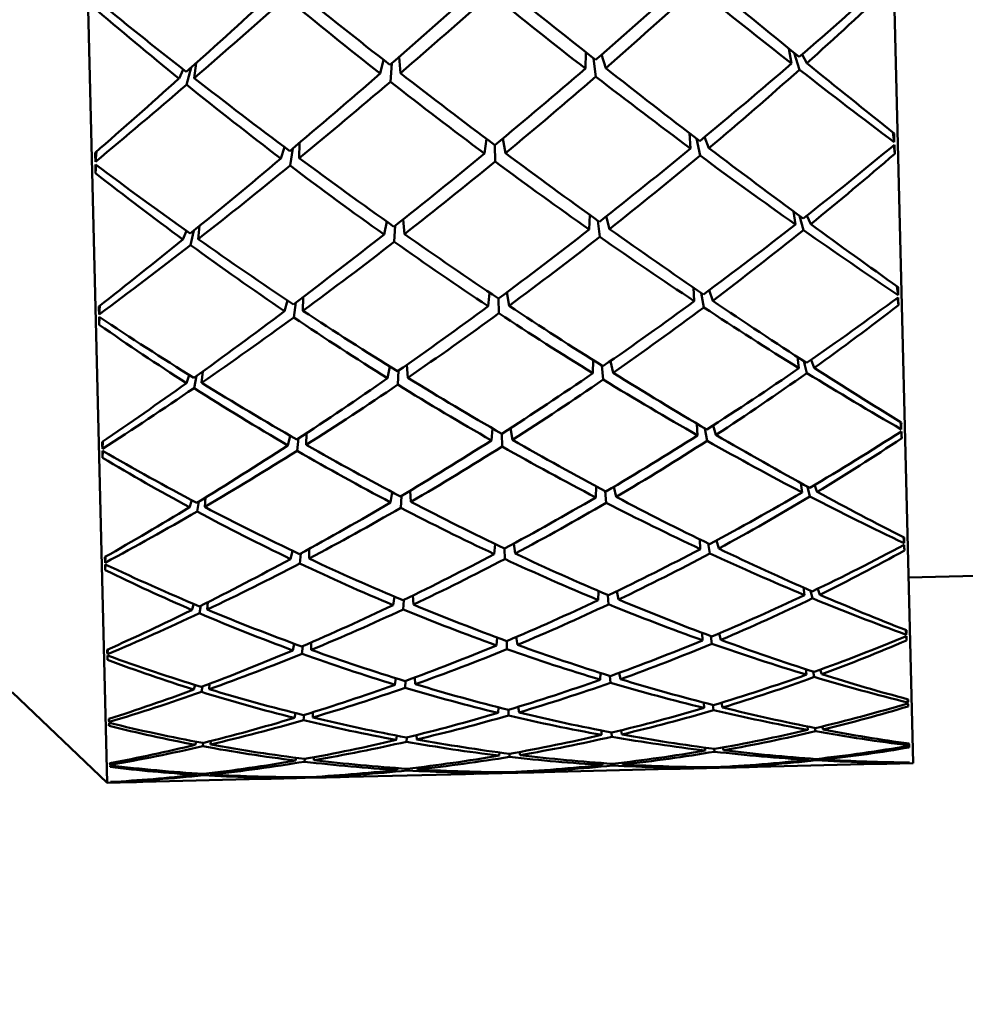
# Model space of a CAD drawing. Header units: inches. Extents: x 0.1 to 33.9, y 0.6 to 21.4.
# Tile 39 of 82: x 12.367 to 12.622, y 14.276 to 14.542. Entities that reach past the tile are written whole.
import ezdxf

# ---------------------------------------------------------------- set-up
doc = ezdxf.new("R2010")
doc.units = ezdxf.units.IN
doc.header["$MEASUREMENT"] = 0
doc.layers.add('Dimension (ANSI)', color=7, linetype='Continuous', lineweight=25)
doc.layers.add('Visible (ANSI)', color=7, linetype='Continuous', lineweight=50)
doc.styles.add('Note Text (ANSI)', font='tahoma.ttf')
doc.dimstyles.new('Default (ANSI)', dxfattribs={"dimtxt": 0.12, "dimasz": 0.098425, "dimexe": 0.125, "dimexo": 0.0625, "dimgap": 0.031496, "dimtad": 0, "dimtih": 1, "dimtoh": 1, "dimrnd": 1e-08, "dimzin": 4, "dimdsep": 46, "dimtxsty": 'Note Text (ANSI)', "dimcen": 0.09, "dimdle": 0.393701, "dimclrd": 256, "dimclre": 256, "dimclrt": 256, "dimadec": 0, "dimazin": 1, "dimtfac": 1, "dimtofl": 0, "dimtmove": 0, "dimatfit": 3, "dimfxl": 1, "dimtolj": 1, "dimtzin": 4, "dimlwd": -1, "dimlwe": -1, "dimarcsym": 0})

# ---------------------------------------------------------------- blocks, each defined once
blk = doc.blocks.new('*D10')
at = {"layer": 'Defpoints', "color": 0, "transparency": 16777216}
for p in [(16.99802, 15.3938), (5.23369, 15.25066), (16.99802, 12.40167)]:
    blk.add_point(p, dxfattribs=at)
at = {"layer": 'Dimension (ANSI)', "transparency": 16777216}
for p, q in [((16.99802, 15.3313), (16.99802, 12.27667)), ((5.23369, 15.18816), (5.23369, 12.27667)), ((5.33212, 12.40167), (10.89098, 12.40167)), ((16.89959, 12.40167), (11.34073, 12.40167))]:
    blk.add_line(p, q, dxfattribs=at)
for points in [[(5.33212, 12.41808), (5.33212, 12.38527), (5.23369, 12.40167)], [(16.89959, 12.41808), (16.89959, 12.38527), (16.99802, 12.40167)]]:
    blk.add_solid(points, dxfattribs=at)
at = {"layer": 'Dimension (ANSI)', "transparency": 16777216, "insert": (10.92248, 12.46405), "char_height": 0.12, "attachment_point": 1, "style": 'Note Text (ANSI)'}
blk.add_mtext('\\A1;11.76', dxfattribs=at)
blk = doc.blocks.new('*D12')
at = {"layer": 'Defpoints', "color": 0, "transparency": 16777216}
for p in [(18.03638, 15.3938), (18.43008, 15.3938), (8.03157, 13.06672)]:
    blk.add_point(p, dxfattribs=at)
at = {"layer": 'Dimension (ANSI)', "transparency": 16777216}
for p, q in [((18.09888, 15.3938), (18.55508, 15.3938)), ((18.43008, 15.29537), (18.43008, 14.32425)), ((18.43008, 13.16514), (18.43008, 14.13626)), ((8.09407, 13.06672), (18.55508, 13.06672))]:
    blk.add_line(p, q, dxfattribs=at)
for points in [[(18.41368, 15.29537), (18.44649, 15.29537), (18.43008, 15.3938)], [(18.41368, 13.16514), (18.44649, 13.16514), (18.43008, 13.06672)]]:
    blk.add_solid(points, dxfattribs=at)
at = {"layer": 'Dimension (ANSI)', "transparency": 16777216, "insert": (18.27901, 14.29276), "char_height": 0.12, "attachment_point": 1, "style": 'Note Text (ANSI)'}
blk.add_mtext('\\A1;2.33', dxfattribs=at)

msp = doc.modelspace()

# ---------------------------------------------------------------- linework, layer by layer
at = {"layer": 'Visible (ANSI)'}
for p, q in [((12.58625, 15.22279), (12.60776, 14.34116)), ((12.36889, 15.21748), (12.3904, 14.33586)), ((12.57501, 14.52971), (12.57427, 14.53375)), ((12.46498, 14.53068), (12.46404, 14.527)), ((12.46915, 14.53146), (12.46952, 14.52714)), ((12.5194, 14.52835), (12.51957, 14.53269)), ((12.52161, 14.53106), (12.52221, 14.52617)), ((12.52488, 14.52849), (12.52376, 14.53211)), ((12.5757, 14.53258), (12.57714, 14.52804)), ((12.57912, 14.52981), (12.57786, 14.53218)), ((12.41094, 14.52811), (12.40981, 14.52568)), ((12.41186, 14.52401), (12.41308, 14.52861)), ((12.41446, 14.52985), (12.41392, 14.52578)), ((12.46682, 14.52482), (12.46718, 14.52974)), ((12.49271, 14.50941), (12.49218, 14.50544)), ((12.49711, 14.50952), (12.49783, 14.50558)), ((12.54777, 14.5068), (12.54749, 14.51093)), ((12.54939, 14.50947), (12.55033, 14.5049)), ((12.55274, 14.50692), (12.55157, 14.50993)), ((12.60231, 14.51121), (12.60271, 14.50849)), ((12.43829, 14.50716), (12.43727, 14.5041)), ((12.43977, 14.50221), (12.44049, 14.50682)), ((12.44232, 14.50836), (12.44224, 14.50422)), ((12.49495, 14.50773), (12.49506, 14.5033)), ((12.60259, 14.50767), (12.60284, 14.5054)), ((12.38755, 14.50597), (12.38728, 14.50324)), ((12.38744, 14.50242), (12.3873, 14.50014)), ((12.47027, 14.48771), (12.47058, 14.48375)), ((12.52046, 14.48497), (12.52057, 14.48894)), ((12.52594, 14.4851), (12.52502, 14.48854)), ((12.57606, 14.48633), (12.5755, 14.48986)), ((12.57711, 14.48867), (12.5782, 14.48482)), ((12.58018, 14.48643), (12.57913, 14.48873)), ((12.41537, 14.48596), (12.41497, 14.4824)), ((12.46585, 14.48709), (12.4651, 14.48362)), ((12.46787, 14.48165), (12.46814, 14.48602)), ((12.52279, 14.48735), (12.52326, 14.483)), ((12.4118, 14.48465), (12.41086, 14.48229)), ((12.41292, 14.48079), (12.41381, 14.48469)), ((12.54877, 14.46566), (12.54854, 14.46932)), ((12.60341, 14.46968), (12.60372, 14.46732)), ((12.44329, 14.46675), (12.44324, 14.46309)), ((12.49359, 14.46794), (12.49318, 14.4643)), ((12.49824, 14.46805), (12.49883, 14.46444)), ((12.55059, 14.46792), (12.55133, 14.46398)), ((12.55374, 14.46578), (12.55278, 14.46861)), ((12.60362, 14.4666), (12.60384, 14.46456)), ((12.38847, 14.46444), (12.38828, 14.46206)), ((12.4391, 14.46584), (12.43827, 14.46296)), ((12.44077, 14.46128), (12.44131, 14.46526)), ((12.49596, 14.46636), (12.49606, 14.4624)), ((12.38841, 14.46135), (12.3883, 14.4593)), ((12.57657, 14.45063), (12.57701, 14.44759)), ((12.46664, 14.44805), (12.46604, 14.44489)), ((12.47127, 14.44854), (12.47153, 14.44502)), ((12.5214, 14.44624), (12.52148, 14.44976)), ((12.52382, 14.44829), (12.5242, 14.44452)), ((12.52689, 14.44637), (12.52614, 14.4495)), ((12.57914, 14.44628), (12.57831, 14.44951)), ((12.58025, 14.44984), (12.58112, 14.44769)), ((12.41181, 14.44356), (12.41257, 14.44575)), ((12.41453, 14.44551), (12.41386, 14.44225)), ((12.41592, 14.44366), (12.41621, 14.44672)), ((12.46881, 14.44316), (12.46901, 14.44695)), ((12.54947, 14.43264), (12.54965, 14.42949)), ((12.55384, 14.43216), (12.55462, 14.42961)), ((12.60437, 14.43311), (12.6046, 14.4311)), ((12.43916, 14.42679), (12.43982, 14.42938)), ((12.44412, 14.42691), (12.44416, 14.43007)), ((12.49438, 14.43134), (12.49406, 14.42813)), ((12.49685, 14.42992), (12.49693, 14.4265)), ((12.49924, 14.43146), (12.49972, 14.42827)), ((12.55221, 14.42804), (12.55163, 14.43136)), ((12.60453, 14.4305), (12.60471, 14.42872)), ((12.3893, 14.42786), (12.38917, 14.42585)), ((12.44206, 14.42869), (12.44165, 14.42534)), ((12.38926, 14.42525), (12.38917, 14.42346)), ((12.57749, 14.41665), (12.57783, 14.41412)), ((12.58123, 14.41613), (12.58194, 14.41422)), ((12.46686, 14.41142), (12.46733, 14.41418)), ((12.47234, 14.41155), (12.47214, 14.41456)), ((12.52227, 14.41578), (12.52222, 14.41277)), ((12.52501, 14.41132), (12.52471, 14.41448)), ((12.5271, 14.41564), (12.5277, 14.4129)), ((12.57995, 14.41302), (12.57932, 14.41565)), ((12.41263, 14.41009), (12.41324, 14.41203)), ((12.41517, 14.41164), (12.41467, 14.40899)), ((12.41674, 14.41019), (12.41695, 14.41273)), ((12.46977, 14.41314), (12.46962, 14.40997)), ((12.49505, 14.4002), (12.49481, 14.3975)), ((12.50009, 14.40033), (12.50046, 14.39764)), ((12.55026, 14.40145), (12.5504, 14.39885)), ((12.55295, 14.39767), (12.55251, 14.40036)), ((12.55475, 14.40117), (12.55537, 14.39897)), ((12.60517, 14.40206), (12.60535, 14.40042)), ((12.4399, 14.39616), (12.44042, 14.39838)), ((12.4427, 14.39768), (12.44239, 14.39497)), ((12.44487, 14.39628), (12.44489, 14.39888)), ((12.4976, 14.39899), (12.49767, 14.39616)), ((12.60531, 14.39994), (12.60545, 14.39845)), ((12.39001, 14.39681), (12.38991, 14.39517)), ((12.38998, 14.39469), (12.38991, 14.3932)), ((12.60654, 14.39114), (12.69516, 14.39331)), ((12.52289, 14.38509), (12.52293, 14.38753)), ((12.52838, 14.38522), (12.52791, 14.38748)), ((12.57825, 14.38845), (12.5785, 14.38645)), ((12.58062, 14.38557), (12.58015, 14.38761)), ((12.58206, 14.38815), (12.58261, 14.38655)), ((12.41741, 14.38252), (12.41756, 14.38453)), ((12.46789, 14.38602), (12.46754, 14.38374)), ((12.47029, 14.38259), (12.4704, 14.38511)), ((12.47286, 14.38631), (12.47302, 14.38387)), ((12.52545, 14.38646), (12.52568, 14.38394)), ((12.4133, 14.38241), (12.41377, 14.38404)), ((12.4157, 14.3836), (12.41534, 14.38154)), ((12.551, 14.37424), (12.55089, 14.37625)), ((12.60582, 14.37701), (12.60595, 14.37576)), ((12.44548, 14.37368), (12.44547, 14.37166)), ((12.49559, 14.37502), (12.49541, 14.37288)), ((12.49821, 14.37406), (12.49826, 14.37187)), ((12.50078, 14.37515), (12.50107, 14.37302)), ((12.55322, 14.37538), (12.55354, 14.37334)), ((12.55597, 14.37436), (12.5555, 14.37612)), ((12.60593, 14.37539), (12.60604, 14.37424)), ((12.39058, 14.37176), (12.39052, 14.3705)), ((12.44089, 14.37333), (12.44051, 14.37154)), ((12.44298, 14.37064), (12.4432, 14.37269)), ((12.39055, 14.37014), (12.3905, 14.36898)), ((12.57902, 14.36499), (12.57885, 14.36646)), ((12.58081, 14.36583), (12.58113, 14.36436)), ((12.58314, 14.36509), (12.58273, 14.36633)), ((12.46831, 14.36402), (12.46806, 14.36229)), ((12.47081, 14.36146), (12.47088, 14.36331)), ((12.47343, 14.36424), (12.47354, 14.36242)), ((12.52342, 14.36364), (12.52344, 14.36546)), ((12.52603, 14.36465), (12.5262, 14.36281)), ((12.5289, 14.36377), (12.52856, 14.36549)), ((12.41417, 14.36222), (12.41382, 14.36096)), ((12.41586, 14.36033), (12.41611, 14.36181)), ((12.41804, 14.36254), (12.41793, 14.36106)), ((12.3648, 14.36024), (12.3904, 14.33586)), ((12.60631, 14.35836), (12.6064, 14.3575)), ((12.49597, 14.35619), (12.49585, 14.35468)), ((12.49866, 14.35552), (12.4987, 14.354)), ((12.50132, 14.35632), (12.50151, 14.35482)), ((12.55145, 14.35603), (12.55137, 14.35743)), ((12.55376, 14.35682), (12.55398, 14.35543)), ((12.55641, 14.35616), (12.55609, 14.35742)), ((12.6064, 14.35725), (12.60647, 14.35645)), ((12.391, 14.35311), (12.39096, 14.35224)), ((12.44121, 14.35462), (12.44095, 14.35334)), ((12.44342, 14.35273), (12.44356, 14.35413)), ((12.44592, 14.35486), (12.44592, 14.35346)), ((12.39097, 14.352), (12.39093, 14.35119)), ((12.52378, 14.34875), (12.52379, 14.34992)), ((12.52926, 14.34888), (12.52905, 14.35001)), ((12.57939, 14.35011), (12.57928, 14.35103)), ((12.5813, 14.35063), (12.58149, 14.34973)), ((12.5835, 14.35021), (12.58324, 14.35102)), ((12.41836, 14.3471), (12.4183, 14.34618)), ((12.46858, 14.34853), (12.46842, 14.3474)), ((12.47116, 14.3469), (12.47121, 14.34806)), ((12.47383, 14.3487), (12.47391, 14.34753)), ((12.52645, 14.34941), (12.52655, 14.34825)), ((12.41441, 14.3469), (12.41419, 14.34608)), ((12.41622, 14.3457), (12.41637, 14.34661)), ((12.55173, 14.34452), (12.55169, 14.3453)), ((12.55414, 14.34497), (12.55425, 14.34423)), ((12.55669, 14.34465), (12.55651, 14.34537)), ((12.60663, 14.3464), (12.60668, 14.34593)), ((12.44138, 14.34256), (12.44123, 14.34183)), ((12.44369, 14.34153), (12.44377, 14.34228)), ((12.4462, 14.34272), (12.4462, 14.34195)), ((12.4962, 14.34402), (12.49613, 14.34317)), ((12.49895, 14.34366), (12.49897, 14.34283)), ((12.50168, 14.34415), (12.50179, 14.34331)), ((12.57959, 14.34202), (12.57954, 14.3424)), ((12.58161, 14.34226), (12.58168, 14.3419)), ((12.5837, 14.34212), (12.58359, 14.34247)), ((12.39127, 14.34115), (12.39124, 14.34068)), ((12.46869, 14.3398), (12.46862, 14.33931)), ((12.47135, 14.33916), (12.47137, 14.33962)), ((12.47407, 14.33994), (12.4741, 14.33945)), ((12.54257, 14.33957), (12.51113, 14.3388)), ((12.52398, 14.34066), (12.52398, 14.34116)), ((12.5267, 14.34097), (12.52674, 14.34051)), ((12.52946, 14.3408), (12.52937, 14.34128)), ((12.56111, 14.34002), (12.54774, 14.3397)), ((12.55184, 14.33989), (12.55183, 14.34003)), ((12.55434, 14.34001), (12.55436, 14.33991)), ((12.55681, 14.34001), (12.55678, 14.34014)), ((12.59806, 14.34092), (12.56583, 14.34014)), ((12.60776, 14.34116), (12.60141, 14.34101)), ((12.60679, 14.34132), (12.60679, 14.34124)), ((12.43232, 14.33688), (12.40009, 14.33609)), ((12.41448, 14.33835), (12.41438, 14.33799)), ((12.41641, 14.33787), (12.41646, 14.33823)), ((12.41852, 14.33847), (12.4185, 14.33809)), ((12.45041, 14.33732), (12.43704, 14.33699)), ((12.44137, 14.33733), (12.44134, 14.3372)), ((12.4438, 14.33721), (12.44381, 14.33732)), ((12.44631, 14.33745), (12.44631, 14.33732)), ((12.48703, 14.33821), (12.45559, 14.33745)), ((12.50549, 14.33866), (12.49266, 14.33835)), ((12.49626, 14.33869), (12.49625, 14.33854)), ((12.49907, 14.33867), (12.49908, 14.33855)), ((12.50188, 14.33883), (12.5019, 14.33867)), ((12.39674, 14.33601), (12.3904, 14.33586)), ((12.39136, 14.33607), (12.39136, 14.33599))]:
    msp.add_line(p, q, dxfattribs=at)
for centre, major_axis, ratio, start_param, end_param in [((12.52909, 14.78032), (-0.41488, -0.43311), 0.29386, 1.257034, 1.313636), ((12.44756, 14.77833), (-0.44797, 0.42445), 0.161535, 1.954378, 2.012464), ((12.52909, 14.78032), (-0.40652, -0.42415), 0.363493, 1.318855, 1.375913), ((12.52909, 14.78032), (-0.42674, -0.44579), 0.161535, 1.129129, 1.187215), ((12.44756, 14.77833), (-0.4355, 0.41236), 0.29386, 1.827956, 1.884558), ((12.52909, 14.78032), (-0.42163, -0.44033), 0.226754, 1.193801, 1.250403), ((12.44756, 14.77833), (-0.4426, 0.41924), 0.226754, 1.89119, 1.947792), ((12.44756, 14.77833), (-0.40107, -0.41828), 0.404504, 1.350164, 1.407318), ((12.52909, 14.78032), (-0.43877, 0.41553), 0.264653, 1.860907, 1.918061), ((12.44756, 14.77833), (0.3903, 0.40664), 0.479623, 4.555266, 4.610145), ((12.44756, 14.77833), (-0.42672, 0.40382), 0.363493, 1.765679, 1.822737), ((12.44756, 14.77833), (-0.41798, -0.43644), 0.264653, 1.223532, 1.280685), ((12.52909, 14.78032), (-0.42099, 0.39823), 0.404504, 1.734275, 1.791429), ((12.44756, 14.77833), (-0.41032, -0.42822), 0.333113, 1.286802, 1.343221), ((12.52909, 14.78032), (-0.43071, 0.40771), 0.333113, 1.798371, 1.854791), ((12.52909, 14.78032), (-0.40966, 0.38712), 0.479623, 1.67304, 1.727919), ((12.52909, 14.78032), (-0.41488, -0.43311), 0.29386, 1.194385, 1.250805), ((12.44756, 14.77833), (-0.4426, 0.41924), 0.226754, 1.954022, 2.011176), ((12.52909, 14.78032), (-0.40652, -0.42415), 0.363493, 1.256955, 1.314109), ((12.44756, 14.77833), (0.3903, 0.40664), 0.479623, 4.492434, 4.55052), ((12.52909, 14.78032), (-0.43877, 0.41553), 0.264653, 1.922807, 1.979865), ((12.44756, 14.77833), (-0.44797, 0.42445), 0.161535, 2.01721, 2.072089), ((12.52909, 14.78032), (-0.42674, -0.44579), 0.161535, 1.069504, 1.124383), ((12.44756, 14.77833), (-0.42672, 0.40382), 0.363493, 1.827483, 1.884637), ((12.52909, 14.78032), (-0.42163, -0.44033), 0.226754, 1.130417, 1.187571), ((12.44756, 14.77833), (-0.4355, 0.41236), 0.29386, 1.890788, 1.947207), ((12.44756, 14.77833), (-0.40107, -0.41828), 0.404504, 1.287332, 1.343934), ((12.52909, 14.78032), (-0.43071, 0.40771), 0.333113, 1.861021, 1.917623), ((12.44756, 14.77833), (-0.41798, -0.43644), 0.264653, 1.161728, 1.218786), ((12.52909, 14.78032), (-0.40966, 0.38712), 0.479623, 1.732665, 1.790751), ((12.44756, 14.77833), (-0.41032, -0.42822), 0.333113, 1.22397, 1.280572), ((12.52909, 14.78032), (-0.42099, 0.39823), 0.404504, 1.797659, 1.854261), ((12.56618, 14.78122), (-0.02334, 0.44051), 0.063829, 4.041388, 4.048312), ((12.52909, 14.78032), (-0.40652, -0.42415), 0.363493, 1.194675, 1.251278), ((12.44756, 14.77833), (-0.4426, 0.41924), 0.226754, 2.016854, 2.07494), ((12.52909, 14.78032), (-0.39661, -0.41347), 0.436386, 1.256608, 1.313666), ((12.56618, 14.78122), (-0.03535, 0.44021), 0.042147, 4.031878, 4.038803), ((12.41047, 14.77742), (0.00183, 0.44112), 0.063829, 2.234873, 2.241798), ((12.52909, 14.78032), (-0.42163, -0.44033), 0.226754, 1.066653, 1.124739), ((12.44756, 14.77833), (-0.42672, 0.40382), 0.363493, 1.890315, 1.946917), ((12.52909, 14.78032), (-0.41488, -0.43311), 0.29386, 1.131371, 1.187973), ((12.44756, 14.77833), (-0.4355, 0.41236), 0.29386, 1.95362, 2.010222), ((12.44756, 14.77833), (0.3903, 0.40664), 0.479623, 4.429602, 4.486756), ((12.52909, 14.78032), (-0.43071, 0.40771), 0.333113, 1.923301, 1.980455), ((12.44756, 14.77833), (0.37807, 0.3933), 0.559415, 4.493365, 4.548244), ((12.41047, 14.77742), (0.01384, 0.44141), 0.042147, 2.244383, 2.251307), ((12.44756, 14.77833), (0.4163, -0.39364), 0.436386, 4.969519, 5.026577), ((12.44756, 14.77833), (-0.41032, -0.42822), 0.333113, 1.161138, 1.218292), ((12.52909, 14.78032), (-0.40966, 0.38712), 0.479623, 1.796429, 1.853583), ((12.44756, 14.77833), (-0.40107, -0.41828), 0.404504, 1.2245, 1.28092), ((12.52909, 14.78032), (-0.42099, 0.39823), 0.404504, 1.860673, 1.917093), ((12.52909, 14.78032), (-0.3968, 0.3744), 0.559415, 1.734941, 1.78982), ((12.44756, 14.77833), (-0.4355, 0.41236), 0.29386, 2.016452, 2.073606), ((12.52909, 14.78032), (-0.39661, -0.41347), 0.436386, 1.194709, 1.251862), ((12.44756, 14.77833), (-0.4426, 0.41924), 0.226754, 2.079686, 2.134565), ((12.44756, 14.77833), (0.4163, -0.39364), 0.436386, 5.031323, 5.088477), ((12.52909, 14.78032), (-0.41488, -0.43311), 0.29386, 1.067987, 1.125141), ((12.44756, 14.77833), (-0.42672, 0.40382), 0.363493, 1.953147, 2.009566), ((12.52909, 14.78032), (-0.40652, -0.42415), 0.363493, 1.132026, 1.188446), ((12.44756, 14.77833), (0.3903, 0.40664), 0.479623, 4.366771, 4.423373), ((12.52909, 14.78032), (-0.42099, 0.39823), 0.404504, 1.923322, 1.979924), ((12.44756, 14.77833), (0.37807, 0.3933), 0.559415, 4.430533, 4.488619), ((12.52909, 14.78032), (-0.43071, 0.40771), 0.333113, 1.9852, 2.042258), ((12.52909, 14.78032), (-0.42163, -0.44033), 0.226754, 1.007028, 1.061907), ((12.44756, 14.77833), (-0.41032, -0.42822), 0.333113, 1.099334, 1.156392), ((12.52909, 14.78032), (-0.3968, 0.3744), 0.559415, 1.794566, 1.852652), ((12.44756, 14.77833), (-0.40107, -0.41828), 0.404504, 1.161668, 1.21827), ((12.52909, 14.78032), (-0.40966, 0.38712), 0.479623, 1.859813, 1.916415), ((12.56618, 14.78122), (-0.02678, 0.44042), 0.059734, 3.915375, 3.9223), ((12.52909, 14.78032), (-0.3852, -0.4011), 0.513394, 1.194546, 1.251604), ((12.56618, 14.78122), (-0.03748, 0.44016), 0.034835, 3.906454, 3.913379), ((12.41047, 14.77742), (0.00527, 0.4412), 0.059734, 2.360885, 2.36781), ((12.52909, 14.78032), (-0.40652, -0.42415), 0.363493, 1.069012, 1.125614), ((12.44756, 14.77833), (-0.42672, 0.40382), 0.363493, 2.015979, 2.072581), ((12.52909, 14.78032), (-0.39661, -0.41347), 0.436386, 1.132429, 1.189031), ((12.44756, 14.77833), (0.37807, 0.3933), 0.559415, 4.367701, 4.424855), ((12.52909, 14.78032), (-0.42099, 0.39823), 0.404504, 1.985602, 2.042756), ((12.44756, 14.77833), (-0.4355, 0.41236), 0.29386, 2.079284, 2.13737), ((12.44756, 14.77833), (0.36452, 0.37826), 0.645027, 4.431946, 4.486826), ((12.41047, 14.77742), (0.01597, 0.44146), 0.034835, 2.369807, 2.376731), ((12.44756, 14.77833), (0.4043, -0.38183), 0.513394, 5.031582, 5.08864), ((12.52909, 14.78032), (-0.41488, -0.43311), 0.29386, 1.004223, 1.062309), ((12.44756, 14.77833), (-0.40107, -0.41828), 0.404504, 1.098836, 1.15599), ((12.52909, 14.78032), (-0.3968, 0.3744), 0.559415, 1.85833, 1.915484), ((12.44756, 14.77833), (0.4163, -0.39364), 0.436386, 5.094155, 5.150757), ((12.44756, 14.77833), (0.3903, 0.40664), 0.479623, 4.303939, 4.360358), ((12.52909, 14.78032), (-0.40966, 0.38712), 0.479623, 1.922827, 1.979247), ((12.52909, 14.78032), (-0.38253, 0.36003), 0.645027, 1.79636, 1.851239), ((12.52909, 14.78032), (-0.39661, -0.41347), 0.436386, 1.069779, 1.126199), ((12.44756, 14.77833), (-0.42672, 0.40382), 0.363493, 2.078811, 2.135965), ((12.52909, 14.78032), (-0.3852, -0.4011), 0.513394, 1.132646, 1.1898), ((12.44756, 14.77833), (0.36452, 0.37826), 0.645027, 4.369115, 4.427201), ((12.52909, 14.78032), (-0.42099, 0.39823), 0.404504, 2.047502, 2.10456), ((12.44756, 14.77833), (-0.4355, 0.41236), 0.29386, 2.142115, 2.196995), ((12.52909, 14.78032), (-0.41488, -0.43311), 0.29386, 0.944598, 0.999477), ((12.44756, 14.77833), (0.4043, -0.38183), 0.513394, 5.093385, 5.150539), ((12.52909, 14.78032), (-0.40652, -0.42415), 0.363493, 1.005628, 1.062782), ((12.44756, 14.77833), (0.3903, 0.40664), 0.479623, 4.241107, 4.297709), ((12.52909, 14.78032), (-0.3968, 0.3744), 0.559415, 1.921714, 1.978316), ((12.44756, 14.77833), (0.4163, -0.39364), 0.436386, 5.156987, 5.213406), ((12.44756, 14.77833), (0.37807, 0.3933), 0.559415, 4.30487, 4.361472), ((12.52909, 14.78032), (-0.40966, 0.38712), 0.479623, 1.985476, 2.042078), ((12.44756, 14.77833), (-0.40107, -0.41828), 0.404504, 1.037033, 1.094091), ((12.52909, 14.78032), (-0.38253, 0.36003), 0.645027, 1.855985, 1.914071), ((12.56618, 14.78122), (-0.02996, 0.44034), 0.054698, 3.7895, 3.796425), ((12.52909, 14.78032), (-0.3852, -0.4011), 0.513394, 1.070366, 1.126968), ((12.44756, 14.77833), (-0.42672, 0.40382), 0.363493, 2.141643, 2.199729), ((12.52909, 14.78032), (-0.37238, -0.38703), 0.595541, 1.132812, 1.18987), ((12.56618, 14.78122), (-0.03919, 0.44012), 0.026986, 3.781162, 3.788086), ((12.41047, 14.77742), (0.00845, 0.44128), 0.054698, 2.48676, 2.493685), ((12.52909, 14.78032), (-0.40652, -0.42415), 0.363493, 0.941864, 0.99995), ((12.44756, 14.77833), (0.4043, -0.38183), 0.513394, 5.156217, 5.212819), ((12.52909, 14.78032), (-0.39661, -0.41347), 0.436386, 1.006765, 1.063367), ((12.44756, 14.77833), (0.4163, -0.39364), 0.436386, 5.219818, 5.276421), ((12.44756, 14.77833), (0.36452, 0.37826), 0.645027, 4.306283, 4.363437), ((12.52909, 14.78032), (-0.40966, 0.38712), 0.479623, 2.047756, 2.10491), ((12.44756, 14.77833), (0.34989, 0.36137), 0.737877, 4.371622, 4.426501), ((12.41047, 14.77742), (0.01768, 0.44151), 0.026986, 2.495099, 2.502024), ((12.44756, 14.77833), (0.39081, -0.36841), 0.595541, 5.093315, 5.150373), ((12.44756, 14.77833), (0.3903, 0.40664), 0.479623, 4.178275, 4.235429), ((12.52909, 14.78032), (-0.38253, 0.36003), 0.645027, 1.919749, 1.976903), ((12.44756, 14.77833), (0.37807, 0.3933), 0.559415, 4.242038, 4.298457), ((12.52909, 14.78032), (-0.3968, 0.3744), 0.559415, 1.984728, 2.041148), ((12.52909, 14.78032), (-0.36709, 0.34388), 0.737877, 1.856684, 1.911564), ((12.52909, 14.78032), (-0.37238, -0.38703), 0.595541, 1.070912, 1.128066), ((12.44756, 14.77833), (-0.42672, 0.40382), 0.363493, 2.204474, 2.259354), ((12.52909, 14.78032), (-0.39661, -0.41347), 0.436386, 0.943381, 1.000535), ((12.44756, 14.77833), (0.4043, -0.38183), 0.513394, 5.219049, 5.275468), ((12.52909, 14.78032), (-0.3852, -0.4011), 0.513394, 1.007717, 1.064136), ((12.44756, 14.77833), (0.36452, 0.37826), 0.645027, 4.243451, 4.300053), ((12.52909, 14.78032), (-0.3968, 0.3744), 0.559415, 2.047377, 2.103979), ((12.44756, 14.77833), (0.4163, -0.39364), 0.436386, 5.28265, 5.339804), ((12.44756, 14.77833), (0.34989, 0.36137), 0.737877, 4.30879, 4.366876), ((12.52909, 14.78032), (-0.40966, 0.38712), 0.479623, 2.109656, 2.166714), ((12.52909, 14.78032), (-0.40652, -0.42415), 0.363493, 0.882239, 0.937118), ((12.44756, 14.77833), (0.3903, 0.40664), 0.479623, 4.116471, 4.173529), ((12.52909, 14.78032), (-0.36709, 0.34388), 0.737877, 1.916309, 1.974396), ((12.44756, 14.77833), (0.39081, -0.36841), 0.595541, 5.155119, 5.212273), ((12.44756, 14.77833), (0.37807, 0.3933), 0.559415, 4.179206, 4.235808), ((12.52909, 14.78032), (-0.38253, 0.36003), 0.645027, 1.983132, 2.039734), ((12.56618, 14.78122), (-0.03283, 0.44027), 0.048803, 3.663775, 3.6707), ((12.52909, 14.78032), (-0.3852, -0.4011), 0.513394, 0.944702, 1.001304), ((12.44756, 14.77833), (0.4043, -0.38183), 0.513394, 5.281881, 5.338483), ((12.52909, 14.78032), (-0.37238, -0.38703), 0.595541, 1.008632, 1.065235), ((12.44756, 14.77833), (0.34989, 0.36137), 0.737877, 4.245958, 4.303112), ((12.52909, 14.78032), (-0.3968, 0.3744), 0.559415, 2.109657, 2.166811), ((12.44756, 14.77833), (0.4163, -0.39364), 0.436386, 5.345482, 5.403568), ((12.52909, 14.78032), (-0.35832, -0.37122), 0.684081, 1.071747, 1.128805), ((12.44756, 14.77833), (0.33499, 0.34197), 0.839752, 4.31477, 4.369649), ((12.56618, 14.78122), (-0.04045, 0.44009), 0.01872, 3.655978, 3.662902), ((12.41047, 14.77742), (0.01132, 0.44135), 0.048803, 2.612485, 2.61941), ((12.52909, 14.78032), (-0.39661, -0.41347), 0.436386, 0.879617, 0.937703), ((12.44756, 14.77833), (0.37807, 0.3933), 0.559415, 4.116374, 4.173528), ((12.52909, 14.78032), (-0.36709, 0.34388), 0.737877, 1.980073, 2.037227), ((12.44756, 14.77833), (0.39081, -0.36841), 0.595541, 5.217951, 5.274553), ((12.44756, 14.77833), (0.36452, 0.37826), 0.645027, 4.180619, 4.237038), ((12.52909, 14.78032), (-0.38253, 0.36003), 0.645027, 2.046147, 2.102566), ((12.41047, 14.77742), (-0.01895, -0.44154), 0.01872, 5.761876, 5.7688), ((12.52909, 14.78032), (-0.35127, 0.32523), 0.839752, 1.913537, 1.968416), ((12.44756, 14.77833), (0.376, -0.3533), 0.684081, 5.154381, 5.211439), ((12.52909, 14.78032), (-0.37238, -0.38703), 0.595541, 0.945983, 1.002403), ((12.44756, 14.77833), (0.4043, -0.38183), 0.513394, 5.344713, 5.401867), ((12.52909, 14.78032), (-0.35832, -0.37122), 0.684081, 1.009847, 1.067001), ((12.44756, 14.77833), (0.33499, 0.34197), 0.839752, 4.251938, 4.310024), ((12.52909, 14.78032), (-0.3968, 0.3744), 0.559415, 2.171557, 2.228615), ((12.44756, 14.77833), (0.4163, -0.39364), 0.436386, 5.408314, 5.463193), ((12.52909, 14.78032), (-0.39661, -0.41347), 0.436386, 0.819992, 0.874871), ((12.44756, 14.77833), (0.37807, 0.3933), 0.559415, 4.05457, 4.111628), ((12.52909, 14.78032), (-0.35127, 0.32523), 0.839752, 1.973162, 2.031248), ((12.44756, 14.77833), (0.376, -0.3533), 0.684081, 5.216185, 5.273339), ((12.52909, 14.78032), (-0.3852, -0.4011), 0.513394, 0.881319, 0.938473), ((12.44756, 14.77833), (0.36452, 0.37826), 0.645027, 4.117787, 4.174389), ((12.52909, 14.78032), (-0.36709, 0.34388), 0.737877, 2.043457, 2.100059), ((12.44756, 14.77833), (0.39081, -0.36841), 0.595541, 5.280783, 5.337202), ((12.44756, 14.77833), (0.34989, 0.36137), 0.737877, 4.183126, 4.239728), ((12.52909, 14.78032), (-0.38253, 0.36003), 0.645027, 2.108796, 2.165398), ((12.56618, 14.78122), (-0.03535, 0.44021), 0.042147, 3.538204, 3.545129), ((12.52909, 14.78032), (-0.35832, -0.37122), 0.684081, 0.947567, 1.004169), ((12.44756, 14.77833), (0.4043, -0.38183), 0.513394, 5.407545, 5.465631), ((12.52909, 14.78032), (-0.34339, -0.35341), 0.780577, 1.01238, 1.069438), ((12.44756, 14.77833), (0.32825, 0.31155), 0.952847, 4.288513, 4.343393), ((12.56618, 14.78122), (-0.04125, 0.44007), 0.010166, 3.530872, 3.537796), ((12.41047, 14.77742), (0.01384, 0.44141), 0.042147, 2.738057, 2.744981), ((12.52909, 14.78032), (-0.3852, -0.4011), 0.513394, 0.817555, 0.875641), ((12.44756, 14.77833), (0.376, -0.3533), 0.684081, 5.279016, 5.335619), ((12.52909, 14.78032), (-0.37238, -0.38703), 0.595541, 0.882969, 0.939571), ((12.44756, 14.77833), (0.34989, 0.36137), 0.737877, 4.120294, 4.176714), ((12.52909, 14.78032), (-0.36709, 0.34388), 0.737877, 2.106472, 2.162891), ((12.44756, 14.77833), (0.39081, -0.36841), 0.595541, 5.343614, 5.400217), ((12.44756, 14.77833), (0.33499, 0.34197), 0.839752, 4.189106, 4.24626), ((12.52909, 14.78032), (-0.38253, 0.36003), 0.645027, 2.171076, 2.22823), ((12.41047, 14.77742), (-0.01974, -0.44156), 0.010166, 5.886982, 5.893906), ((12.52909, 14.78032), (-0.34306, 0.29517), 0.952847, 1.939793, 1.994672), ((12.44756, 14.77833), (0.36022, -0.33624), 0.780577, 5.213747, 5.270805), ((12.44756, 14.77833), (0.36452, 0.37826), 0.645027, 4.054955, 4.112109), ((12.52909, 14.78032), (-0.35127, 0.32523), 0.839752, 2.036925, 2.094079), ((12.52909, 14.78032), (-0.35832, -0.37122), 0.684081, 0.884918, 0.941337), ((12.44756, 14.77833), (0.39081, -0.36841), 0.595541, 5.406446, 5.4636), ((12.52909, 14.78032), (-0.34339, -0.35341), 0.780577, 0.950481, 1.007635), ((12.44756, 14.77833), (0.32825, 0.31155), 0.952847, 4.225681, 4.283768), ((12.52909, 14.78032), (-0.38253, 0.36003), 0.645027, 2.232976, 2.290034), ((12.44756, 14.77833), (0.4043, -0.38183), 0.513394, 5.470376, 5.525256), ((12.52909, 14.78032), (-0.3852, -0.4011), 0.513394, 0.75793, 0.812809), ((12.44756, 14.77833), (0.36452, 0.37826), 0.645027, 3.993152, 4.050209), ((12.52909, 14.78032), (-0.34306, 0.29517), 0.952847, 1.999418, 2.057504), ((12.44756, 14.77833), (0.36022, -0.33624), 0.780577, 5.275551, 5.332705), ((12.52909, 14.78032), (-0.37238, -0.38703), 0.595541, 0.819585, 0.876739), ((12.44756, 14.77833), (0.34989, 0.36137), 0.737877, 4.057462, 4.114064), ((12.52909, 14.78032), (-0.35127, 0.32523), 0.839752, 2.100309, 2.156911), ((12.44756, 14.77833), (0.376, -0.3533), 0.684081, 5.341848, 5.398268), ((12.44756, 14.77833), (0.33499, 0.34197), 0.839752, 4.126274, 4.182876), ((12.52909, 14.78032), (-0.36709, 0.34388), 0.737877, 2.169121, 2.225723), ((12.56618, 14.78122), (-0.03748, 0.44016), 0.034835, 3.41278, 3.419705), ((12.52909, 14.78032), (-0.34339, -0.35341), 0.780577, 0.888201, 0.944803), ((12.44756, 14.77833), (0.32825, 0.31155), 0.952847, 4.16285, 4.220004), ((12.52909, 14.78032), (-0.36709, 0.34388), 0.737877, 2.231401, 2.288555), ((12.44756, 14.77833), (0.39081, -0.36841), 0.595541, 5.469278, 5.527364), ((12.52909, 14.78032), (-0.32936, -0.332), 0.887009, 0.960075, 1.017133), ((12.44756, 14.77833), (-0.34204, 0.3059), 0.925096, 2.573209, 2.628088), ((12.56618, 14.78122), (-0.04157, 0.44006), 0.001457, 3.405809, 3.412734), ((12.41047, 14.77742), (0.01597, 0.44146), 0.034835, 2.863481, 2.870405), ((12.52909, 14.78032), (-0.37238, -0.38703), 0.595541, 0.755821, 0.813907), ((12.44756, 14.77833), (0.34989, 0.36137), 0.737877, 3.994631, 4.051784), ((12.52909, 14.78032), (-0.34306, 0.29517), 0.952847, 2.063182, 2.120336), ((12.44756, 14.77833), (0.36022, -0.33624), 0.780577, 5.338383, 5.394985), ((12.52909, 14.78032), (-0.35832, -0.37122), 0.684081, 0.821903, 0.878505), ((12.44756, 14.77833), (0.33499, 0.34197), 0.839752, 4.063442, 4.119862), ((12.52909, 14.78032), (-0.35127, 0.32523), 0.839752, 2.163324, 2.219743), ((12.44756, 14.77833), (0.376, -0.3533), 0.684081, 5.40468, 5.461282), ((12.41047, 14.77742), (-0.02006, -0.44157), 0.001457, 6.012044, 6.018968), ((12.52909, 14.78032), (0.32672, 0.32221), 0.925096, 3.655097, 3.709976), ((12.44756, 14.77833), (0.34515, -0.31554), 0.887009, 5.266052, 5.32311), ((12.52909, 14.78032), (-0.32936, -0.332), 0.887009, 0.898175, 0.955329), ((12.44756, 14.77833), (-0.34204, 0.3059), 0.925096, 2.510377, 2.568463), ((12.52909, 14.78032), (-0.36709, 0.34388), 0.737877, 2.293301, 2.350359), ((12.44756, 14.77833), (0.39081, -0.36841), 0.595541, 5.53211, 5.586989), ((12.52909, 14.78032), (-0.35832, -0.37122), 0.684081, 0.758519, 0.815673), ((12.44756, 14.77833), (0.36022, -0.33624), 0.780577, 5.401214, 5.457634), ((12.52909, 14.78032), (-0.34339, -0.35341), 0.780577, 0.825551, 0.881971), ((12.44756, 14.77833), (0.32825, 0.31155), 0.952847, 4.100018, 4.15662), ((12.52909, 14.78032), (-0.35127, 0.32523), 0.839752, 2.225973, 2.282575), ((12.44756, 14.77833), (0.376, -0.3533), 0.684081, 5.467512, 5.524666), ((12.52909, 14.78032), (-0.37238, -0.38703), 0.595541, 0.696196, 0.751075), ((12.44756, 14.77833), (0.34989, 0.36137), 0.737877, 3.932827, 3.989885), ((12.52909, 14.78032), (0.32672, 0.32221), 0.925096, 3.714722, 3.772808), ((12.44756, 14.77833), (0.34515, -0.31554), 0.887009, 5.327856, 5.38501), ((12.44756, 14.77833), (0.33499, 0.34197), 0.839752, 4.00061, 4.057212), ((12.52909, 14.78032), (-0.34306, 0.29517), 0.952847, 2.126565, 2.183168), ((12.52909, 14.78032), (-0.32936, -0.332), 0.887009, 0.835895, 0.892497), ((12.44756, 14.77833), (0.376, -0.3533), 0.684081, 5.530344, 5.58843), ((12.52909, 14.78032), (0.40404, -0.18348), 0.992189, 5.254659, 5.311716), ((12.44756, 14.77833), (-0.35492, 0.32995), 0.814839, 2.529815, 2.584694), ((12.56618, 14.78122), (-0.03919, 0.44012), 0.026986, 3.287488, 3.294412), ((12.56618, 14.78122), (-0.04141, 0.44007), 0.007274, 2.995507, 3.002432), ((12.52909, 14.78032), (-0.35832, -0.37122), 0.684081, 0.694755, 0.752841), ((12.44756, 14.77833), (0.34515, -0.31554), 0.887009, 5.390688, 5.44729), ((12.52909, 14.78032), (-0.34339, -0.35341), 0.780577, 0.762537, 0.819139), ((12.44756, 14.77833), (0.32825, 0.31155), 0.952847, 4.037186, 4.093605), ((12.52909, 14.78032), (-0.34306, 0.29517), 0.952847, 2.18958, 2.245999), ((12.44756, 14.77833), (0.36022, -0.33624), 0.780577, 5.464046, 5.520648), ((12.44756, 14.77833), (-0.34204, 0.3059), 0.925096, 2.447546, 2.504699), ((12.52909, 14.78032), (-0.35127, 0.32523), 0.839752, 2.288253, 2.345407), ((12.52909, 14.78032), (0.40404, -0.18348), 0.992189, 5.192759, 5.249913), ((12.44756, 14.77833), (-0.35492, 0.32995), 0.814839, 2.466983, 2.525069), ((12.52909, 14.78032), (-0.35127, 0.32523), 0.839752, 2.350153, 2.407211), ((12.44756, 14.77833), (0.376, -0.3533), 0.684081, 5.593176, 5.648055), ((12.41047, 14.77742), (0.01768, 0.44151), 0.026986, 2.988773, 2.995698), ((12.41047, 14.77742), (-0.0199, -0.44156), 0.007274, 0.139161, 0.146085), ((12.52909, 14.78032), (0.33841, 0.34687), 0.814839, 3.698491, 3.75337), ((12.44756, 14.77833), (-0.39461, -0.20297), 0.992189, 0.971469, 1.028527), ((12.44756, 14.77833), (0.33499, 0.34197), 0.839752, 3.937778, 3.994932), ((12.52909, 14.78032), (0.32672, 0.32221), 0.925096, 3.778486, 3.83564), ((12.52909, 14.78032), (-0.34339, -0.35341), 0.780577, 0.699153, 0.756307), ((12.44756, 14.77833), (0.32825, 0.31155), 0.952847, 3.974354, 4.030956), ((12.52909, 14.78032), (0.32672, 0.32221), 0.925096, 3.84187, 3.898472), ((12.44756, 14.77833), (0.34515, -0.31554), 0.887009, 5.45352, 5.509939), ((12.52909, 14.78032), (-0.32936, -0.332), 0.887009, 0.773246, 0.829666), ((12.44756, 14.77833), (-0.34204, 0.3059), 0.925096, 2.384714, 2.441316), ((12.52909, 14.78032), (-0.34306, 0.29517), 0.952847, 2.252229, 2.308831), ((12.44756, 14.77833), (0.36022, -0.33624), 0.780577, 5.526878, 5.584032), ((12.52909, 14.78032), (0.40404, -0.18348), 0.992189, 5.166137, 5.187081), ((12.44756, 14.77833), (-0.35492, 0.32995), 0.814839, 2.440136, 2.461305), ((12.52909, 14.78032), (-0.34306, 0.29517), 0.952847, 2.314509, 2.335185), ((12.44756, 14.77833), (0.36022, -0.33624), 0.780577, 5.58971, 5.610654), ((12.52909, 14.78032), (0.34643, -0.31791), 0.87609, 5.545351, 5.565267), ((12.44756, 14.77833), (-0.37081, 0.34786), 0.715274, 2.509641, 2.526536), ((12.56618, 14.78122), (-0.04045, 0.44009), 0.01872, 3.162303, 3.169228), ((12.56618, 14.78122), (-0.04077, 0.44008), 0.015894, 3.120594, 3.127519), ((12.52909, 14.78032), (-0.35832, -0.37122), 0.684081, 0.63513, 0.69001), ((12.44756, 14.77833), (0.33499, 0.34197), 0.839752, 3.875975, 3.933033), ((12.52909, 14.78032), (0.33841, 0.34687), 0.814839, 3.758116, 3.816202), ((12.44756, 14.77833), (-0.39461, -0.20297), 0.992189, 1.033273, 1.090427), ((12.52909, 14.78032), (-0.34339, -0.35341), 0.780577, 0.672531, 0.693475), ((12.44756, 14.77833), (0.32825, 0.31155), 0.952847, 3.948, 3.968676), ((12.52909, 14.78032), (0.33841, 0.34687), 0.814839, 3.82188, 3.843049), ((12.44756, 14.77833), (-0.39461, -0.20297), 0.992189, 1.096104, 1.117048), ((12.52909, 14.78032), (-0.32936, -0.332), 0.887009, 0.74589, 0.766834), ((12.44756, 14.77833), (-0.34204, 0.3059), 0.925096, 2.357378, 2.378301), ((12.52909, 14.78032), (0.32672, 0.32221), 0.925096, 3.904884, 3.925808), ((12.44756, 14.77833), (0.34515, -0.31554), 0.887009, 5.516352, 5.537296), ((12.41047, 14.77742), (-0.01895, -0.44154), 0.01872, 6.25555, 6.262475), ((12.52909, 14.78032), (0.35341, 0.36553), 0.715274, 3.756649, 3.773545), ((12.41047, 14.77742), (-0.01926, -0.44155), 0.015894, 0.014074, 0.020998), ((12.44756, 14.77833), (-0.33051, -0.33443), 0.87609, 0.717919, 0.737835)]:
    msp.add_ellipse(centre, major_axis=major_axis, ratio=ratio, start_param=start_param, end_param=end_param, dxfattribs=at)

# ---------------------------------------------------------------- dimensions: what is measured, and where the dimension line sits
at = {"layer": 'Dimension (ANSI)'}
for base, p1, p2, angle, override, picture, middle in [((16.99802, 12.40167), (5.23369, 15.25066), (16.99802, 15.3938), 180, {"dimgap": 0.031496, "dimtih": 0, "dimtoh": 0, "dimdec": 2, "dimtol": 0, "dimlim": 0, "dimtp": 0, "dimtm": 0, "dimtdec": 2, "dimatfit": 1}, '*D10', (11.11585, 12.40167)), ((18.43008, 15.3938), (8.03157, 13.06672), (18.03638, 15.3938), 90, {"dimgap": 0.031496, "dimdec": 2, "dimtol": 0, "dimlim": 0, "dimtp": 0, "dimtm": 0, "dimtdec": 2, "dimatfit": 1}, '*D12', (18.43008, 14.23026))]:
    dim = msp.add_linear_dim(base=base, p1=p1, p2=p2, angle=angle, dimstyle='Default (ANSI)', override=override, dxfattribs=at)
    dim.commit()
    dim.dimension.update_dxf_attribs({"geometry": picture, "text_midpoint": middle, "dimtype": 160})

doc.saveas('drawing.dxf')
